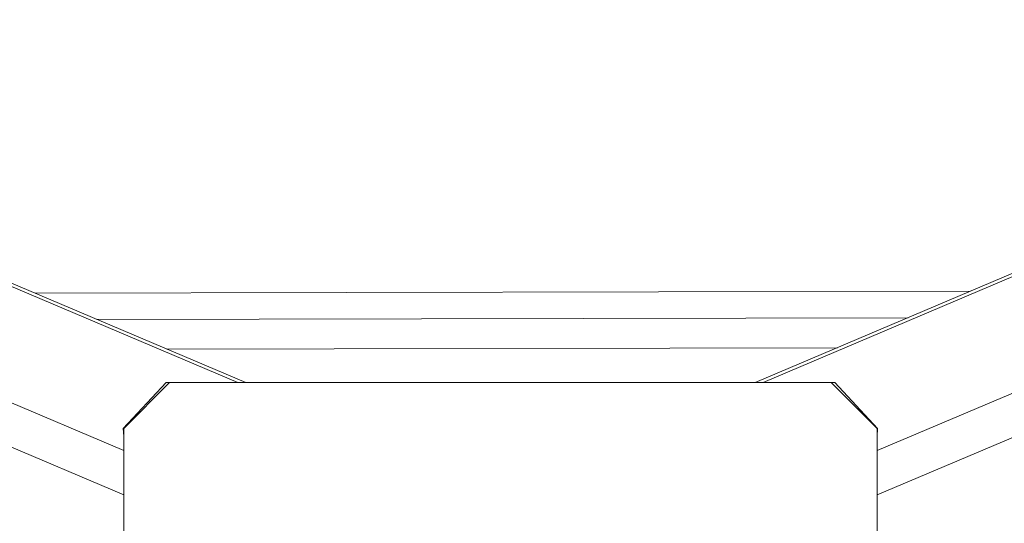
# Model space of a CAD drawing. Header units: millimetres. Extents: x 542 to 1522, y 1071 to 2490.
# Tile 13 of 14: x 874 to 1198, y 2258 to 2424. Entities that reach past the tile are written whole.
import ezdxf

# ---------------------------------------------------------------- set-up
doc = ezdxf.new("R2010")
doc.units = ezdxf.units.MM

msp = doc.modelspace()

# ---------------------------------------------------------------- linework, layer by layer
at = {"color": 8, "linetype": 'Continuous', "lineweight": 15}
for p, q in [((907.93, 2282.1), (573.56, 2424.13)), ((945.51, 2304.5), (663.88, 2424.13)), ((1400.19, 2424.13), (1118.57, 2304.5)), ((1490.52, 2424.13), (1156.15, 2282.1)), ((907.93, 2267.48), (563.4, 2413.83)), ((1500.67, 2413.83), (1156.15, 2267.48))]:
    msp.add_line(p, q, dxfattribs=at)
at = {"color": 7, "linetype": 'Continuous', "lineweight": 15}
for p, q in [((948.12, 2304.5), (668.95, 2423.09)), ((1395.12, 2423.09), (1115.96, 2304.5)), ((878.77, 2333.96), (1186.85, 2334.62)), ((1166.34, 2325.9), (899.07, 2325.34)), ((1143.1, 2316.03), (922.08, 2315.56)), ((907.8, 2289.41), (921.88, 2304.5)), ((907.93, 2289.37), (923.06, 2304.5)), ((921.88, 2304.5), (923.06, 2304.5)), ((923.06, 2304.5), (1141.01, 2304.5)), ((1141.01, 2304.5), (1156.15, 2289.37)), ((1141.01, 2304.5), (1142.2, 2304.5)), ((1142.2, 2304.5), (1156.28, 2289.41)), ((907.93, 2286.78), (907.8, 2289.41)), ((907.93, 2108.02), (907.93, 2289.37)), ((1156.28, 2289.41), (1156.15, 2286.78)), ((1156.15, 2289.37), (1156.15, 2108.02))]:
    msp.add_line(p, q, dxfattribs=at)

doc.saveas('drawing.dxf')
